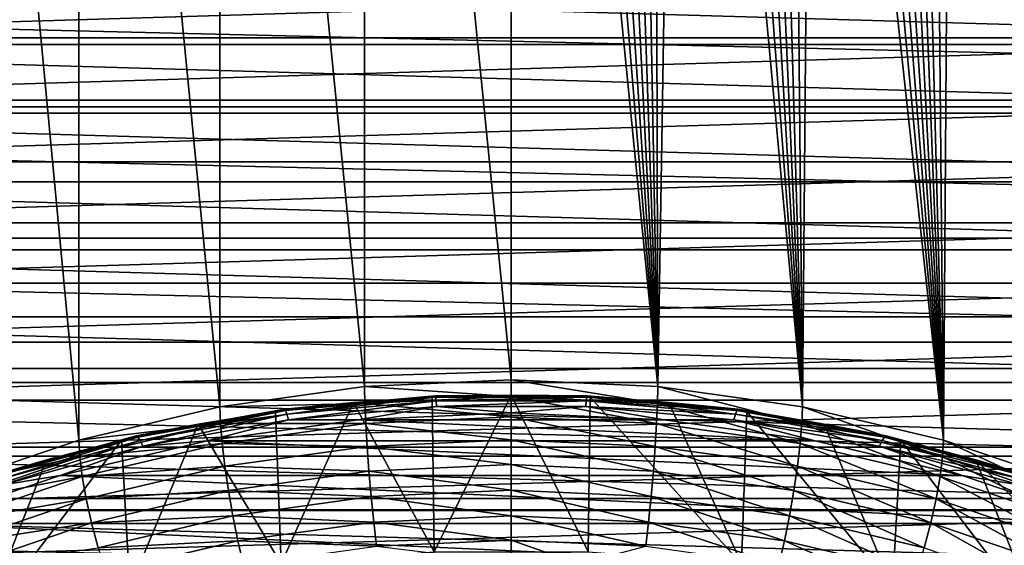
# Model space of a CAD drawing. Header units: metres. Extents: x -109 to 109, y -315 to 32.
# Tile 118 of 256: x -82.13 to -70.85, y -6.53 to -0.51. Entities that reach past the tile are written whole.
import ezdxf

# ---------------------------------------------------------------- set-up
doc = ezdxf.new("R2010")
doc.units = ezdxf.units.M
doc.layers.add('solid_K244242000C74_AAA', color=7, linetype='CONTINUOUS')

msp = doc.modelspace()

# ---------------------------------------------------------------- linework, layer by layer
at = {"layer": 'solid_K244242000C74_AAA'}
for points in [[(-78.179466, -4.710484, 32.714535), (-78.177765, 12.208551, 8.551981), (-79.836197, 11.977015, 8.391717)], [(-78.179466, -4.710484, 32.714535), (-76.5, -4.633224, 32.768631), (-78.177765, 12.208551, 8.551981)], [(-76.5, -4.633224, 32.768631), (-76.5, 12.287281, 8.603646), (-78.177765, 12.208551, 8.551981)], [(-74.820534, -4.710484, 32.714535), (-76.5, 12.287281, 8.603646), (-76.5, -4.633224, 32.768631)], [(-74.820534, -4.710484, 32.714535), (-76.202248, 11.993285, 9.018363), (-76.5, 12.287281, 8.603646)], [(-79.837814, -4.941292, 32.552921), (-79.836197, 11.977015, 8.391717), (-81.453308, 11.597256, 8.122096)], [(-79.837814, -4.941292, 32.552921), (-78.179466, -4.710484, 32.714535), (-79.836197, 11.977015, 8.391717)], [(-74.820534, -4.710484, 32.714535), (-75.914383, 11.704575, 9.415898), (-76.202248, 11.993285, 9.018363)], [(-74.820534, -4.710484, 32.714535), (-75.63652, 11.421638, 9.796545), (-75.914383, 11.704575, 9.415898)], [(-81.454185, -5.322745, 32.285824), (-81.453308, 11.597256, 8.122096), (-83.00779, 11.070264, 7.752285)], [(-81.454185, -5.322745, 32.285824), (-79.837814, -4.941292, 32.552921), (-81.453308, 11.597256, 8.122096)], [(-74.820534, -4.710484, 32.714535), (-75.369148, 11.145352, 10.160065), (-75.63652, 11.421638, 9.796545)], [(-83.008255, -5.850047, 31.916603), (-81.454185, -5.322745, 32.285824), (-83.00779, 11.070264, 7.752285)], [(-74.820534, -4.710484, 32.714535), (-75.111511, 10.875334, 10.507835), (-75.369148, 11.145352, 10.160065)], [(-74.820534, -4.710484, 32.714535), (-74.862427, 10.610888, 10.841472), (-75.111511, 10.875334, 10.507835)], [(-74.820534, -4.710484, 32.714535), (-74.574921, 10.302055, 11.222577), (-74.862427, 10.610888, 10.841472)], [(-74.820534, -4.710484, 32.714535), (-73.162186, -4.941292, 32.552921), (-74.574921, 10.302055, 11.222577)], [(-73.162186, -4.941292, 32.552921), (-74.301125, 10.001123, 11.586102), (-74.574921, 10.302055, 11.222577)], [(-73.162186, -4.941292, 32.552921), (-74.041504, 9.707992, 11.933603), (-74.301125, 10.001123, 11.586102)], [(-73.162186, -4.941292, 32.552921), (-73.795891, 9.423042, 12.265745), (-74.041504, 9.707992, 11.933603)], [(-73.162186, -4.941292, 32.552921), (-73.564705, 9.145864, 12.584454), (-73.795891, 9.423042, 12.265745)], [(-73.162186, -4.941292, 32.552921), (-73.295311, 8.811213, 12.964171), (-73.564705, 9.145864, 12.584454)], [(-73.162186, -4.941292, 32.552921), (-73.045395, 8.489083, 13.325026), (-73.295311, 8.811213, 12.964171)], [(-73.162186, -4.941292, 32.552921), (-71.545815, -5.322745, 32.285824), (-73.045395, 8.489083, 13.325026)], [(-71.545815, -5.322745, 32.285824), (-72.813988, 8.17984, 13.667796), (-73.045395, 8.489083, 13.325026)], [(-71.545815, -5.322745, 32.285824), (-72.598068, 7.882659, 13.993798), (-72.813988, 8.17984, 13.667796)], [(-71.545815, -5.322745, 32.285824), (-72.396751, 7.597281, 14.304178), (-72.598068, 7.882659, 13.993798)], [(-71.545815, -5.322745, 32.285824), (-72.208374, 7.322686, 14.600609), (-72.396751, 7.597281, 14.304178)], [(-71.545815, -5.322745, 32.285824), (-72.031448, 7.058841, 14.883239), (-72.208374, 7.322686, 14.600609)], [(-71.545815, -5.322745, 32.285824), (-71.864777, 6.805517, 15.152481), (-72.031448, 7.058841, 14.883239)], [(-71.545815, -5.322745, 32.285824), (-71.656921, 6.484136, 15.49078), (-71.864777, 6.805517, 15.152481)], [(-71.545815, -5.322745, 32.285824), (-71.464622, 6.181524, 15.806037), (-71.656921, 6.484136, 15.49078)], [(-71.545815, -5.322745, 32.285824), (-69.991745, -5.850047, 31.916603), (-71.464622, 6.181524, 15.806037)], [(-69.991745, -5.850047, 31.916603), (-71.287651, 5.897715, 16.099216), (-71.464622, 6.181524, 15.806037)], [(-69.991745, -5.850047, 31.916603), (-71.123932, 5.630943, 16.372532), (-71.287651, 5.897715, 16.099216)], [(-69.991745, -5.850047, 31.916603), (-70.970177, 5.378263, 16.628786), (-71.123932, 5.630943, 16.372532)], [(-69.991745, -5.850047, 31.916603), (-70.822723, 5.136228, 16.870913), (-70.970177, 5.378263, 16.628786)], [(-108.149307, 0, -83.82), (-44.850693, 0, -83.82), (-44.886593, -1.50672, -83.82)], [(-108.149307, 0, -83.82), (-44.886593, -1.50672, -83.82), (-108.113403, -1.50672, -83.82)], [(-62.877144, -0.79093, -48), (-90.122856, -0.79093, -48), (-90.145752, 0, -48)], [(-62.854248, 0, -48), (-62.877144, -0.79093, -48), (-90.145752, 0, -48)], [(-88.328331, -0.716052, -48.5), (-64.650002, 0, -48.5), (-88.349998, 0, -48.5)], [(-88.328331, -0.716052, -48.5), (-64.671669, -0.716052, -48.5), (-64.650002, 0, -48.5)], [(-88.328331, -0.716052, -48.5), (-88.263611, -1.428201, -48.5), (-64.671669, -0.716052, -48.5)], [(-88.263611, -1.428201, -48.5), (-64.736389, -1.428201, -48.5), (-64.671669, -0.716052, -48.5)], [(-62.946026, -1.579578, -48), (-90.053978, -1.579578, -48), (-90.122856, -0.79093, -48)], [(-62.877144, -0.79093, -48), (-62.946026, -1.579578, -48), (-90.122856, -0.79093, -48)], [(-88.263611, -1.428201, -48.5), (-88.155891, -2.136055, -48.5), (-64.736389, -1.428201, -48.5)], [(-88.155891, -2.136055, -48.5), (-64.844109, -2.136055, -48.5), (-64.736389, -1.428201, -48.5)], [(-108.113403, -1.50672, -83.82), (-44.886593, -1.50672, -83.82), (-44.994007, -3.008363, -83.82)], [(-108.113403, -1.50672, -83.82), (-44.994007, -3.008363, -83.82), (-108.005989, -3.008363, -83.82)], [(-63.060848, -2.36551, -48), (-89.939148, -2.36551, -48), (-90.053978, -1.579578, -48)], [(-62.946026, -1.579578, -48), (-63.060848, -2.36551, -48), (-90.053978, -1.579578, -48)], [(-88.155891, -2.136055, -48.5), (-88.005623, -2.835923, -48.5), (-64.844109, -2.136055, -48.5)], [(-88.005623, -2.835923, -48.5), (-64.994377, -2.835923, -48.5), (-64.844109, -2.136055, -48.5)], [(-63.22121, -3.143144, -48), (-89.778786, -3.143144, -48), (-89.939148, -2.36551, -48)], [(-63.060848, -2.36551, -48), (-63.22121, -3.143144, -48), (-89.939148, -2.36551, -48)], [(-88.005623, -2.835923, -48.5), (-87.813469, -3.525303, -48.5), (-64.994377, -2.835923, -48.5)], [(-87.813469, -3.525303, -48.5), (-65.186531, -3.525303, -48.5), (-64.994377, -2.835923, -48.5)], [(-108.005989, -3.008363, -83.82), (-44.994007, -3.008363, -83.82), (-45.172867, -4.504362, -83.82)], [(-108.005989, -3.008363, -83.82), (-45.172867, -4.504362, -83.82), (-107.827133, -4.504362, -83.82)], [(-63.426441, -3.910057, -48), (-89.573555, -3.910057, -48), (-89.778786, -3.143144, -48)], [(-63.22121, -3.143144, -48), (-63.426441, -3.910057, -48), (-89.778786, -3.143144, -48)], [(-87.813469, -3.525303, -48.5), (-87.579933, -4.202088, -48.5), (-65.186531, -3.525303, -48.5)], [(-87.579933, -4.202088, -48.5), (-65.420067, -4.202088, -48.5), (-65.186531, -3.525303, -48.5)], [(-63.676003, -4.663847, -48), (-89.323997, -4.663847, -48), (-89.573555, -3.910057, -48)], [(-63.426441, -3.910057, -48), (-63.676003, -4.663847, -48), (-89.573555, -3.910057, -48)], [(-87.579933, -4.202088, -48.5), (-87.306023, -4.863299, -48.5), (-65.420067, -4.202088, -48.5)], [(-87.306023, -4.863299, -48.5), (-65.693977, -4.863299, -48.5), (-65.420067, -4.202088, -48.5)], [(-107.827133, -4.504362, -83.82), (-45.172867, -4.504362, -83.82), (-45.422661, -5.98969, -83.82)], [(-107.827133, -4.504362, -83.82), (-45.422661, -5.98969, -83.82), (-107.577339, -5.98969, -83.82)], [(-63.968842, -5.401473, -48), (-89.031158, -5.401473, -48), (-89.323997, -4.663847, -48)], [(-63.676003, -4.663847, -48), (-63.968842, -5.401473, -48), (-89.323997, -4.663847, -48)], [(-78.176239, -4.901794, 32.93782), (-78.179466, -4.710484, 32.714535), (-79.837814, -4.941292, 32.552921)], [(-76.5, -4.824683, 32.991814), (-76.5, -4.633224, 32.768631), (-78.179466, -4.710484, 32.714535)], [(-78.176239, -4.901794, 32.93782), (-76.5, -4.824683, 32.991814), (-78.179466, -4.710484, 32.714535)], [(-74.823761, -4.901794, 32.93782), (-74.820534, -4.710484, 32.714535), (-76.5, -4.633224, 32.768631)], [(-76.5, -4.824683, 32.991814), (-74.823761, -4.901794, 32.93782), (-76.5, -4.633224, 32.768631)], [(-74.823761, -4.901794, 32.93782), (-73.168602, -5.132159, 32.776516), (-74.820534, -4.710484, 32.714535)], [(-73.168602, -5.132159, 32.776516), (-73.162186, -4.941292, 32.552921), (-74.820534, -4.710484, 32.714535)], [(-79.09977, -4.968785, 34.743561), (-77.404205, -4.82931, 34.968056), (-77.369987, -4.814682, 34.851463)], [(-79.09977, -4.968785, 34.743561), (-77.369987, -4.814682, 34.851463), (-79.086845, -4.982903, 34.626282)], [(-79.09977, -4.968785, 34.743561), (-78.305565, -4.89159, 34.924446), (-77.404205, -4.82931, 34.968056)], [(-77.369987, -4.814682, 34.851463), (-77.365662, -4.829566, 34.73365), (-79.086845, -4.982903, 34.626282)], [(-79.086845, -4.982903, 34.626282), (-77.365662, -4.829566, 34.73365), (-79.07093, -5.024214, 34.51601)], [(-77.365662, -4.829566, 34.73365), (-77.360336, -4.871821, 34.622715), (-79.07093, -5.024214, 34.51601)], [(-77.381882, -6.601624, 41.704617), (-77.404205, -4.82931, 34.968056), (-78.305565, -4.89159, 34.924446)], [(-78.176239, -4.901794, 32.93782), (-76.5, -5.056251, 33.173512), (-76.5, -4.824683, 32.991814)], [(-77.381882, -6.601624, 41.704617), (-76.5, -4.808529, 34.982605), (-77.404205, -4.82931, 34.968056)], [(-77.369987, -4.814682, 34.851463), (-77.404205, -4.82931, 34.968056), (-76.5, -4.808529, 34.982605)], [(-77.381882, -6.601624, 41.704617), (-75.618118, -6.601624, 41.704617), (-76.5, -4.808529, 34.982605)], [(-77.369987, -4.814682, 34.851463), (-76.5, -4.808529, 34.982605), (-75.630013, -4.814682, 34.851463)], [(-77.369987, -4.814682, 34.851463), (-75.630013, -4.814682, 34.851463), (-77.365662, -4.829566, 34.73365)], [(-75.630013, -4.814682, 34.851463), (-75.634338, -4.829566, 34.73365), (-77.365662, -4.829566, 34.73365)], [(-77.365662, -4.829566, 34.73365), (-75.634338, -4.829566, 34.73365), (-77.360336, -4.871821, 34.622715)], [(-75.634338, -4.829566, 34.73365), (-75.639664, -4.871821, 34.622715), (-77.360336, -4.871821, 34.622715)], [(-75.618118, -6.601624, 41.704617), (-75.595795, -4.82931, 34.968056), (-76.5, -4.808529, 34.982605)], [(-75.630013, -4.814682, 34.851463), (-76.5, -4.808529, 34.982605), (-75.595795, -4.82931, 34.968056)], [(-74.833328, -5.132923, 33.119827), (-74.823761, -4.901794, 32.93782), (-76.5, -4.824683, 32.991814)], [(-76.5, -5.056251, 33.173512), (-74.833328, -5.132923, 33.119827), (-76.5, -4.824683, 32.991814)], [(-75.634338, -4.829566, 34.73365), (-73.913155, -4.982903, 34.626282), (-75.639664, -4.871821, 34.622715)], [(-75.630013, -4.814682, 34.851463), (-73.90023, -4.968785, 34.743561), (-75.634338, -4.829566, 34.73365)], [(-73.90023, -4.968785, 34.743561), (-73.913155, -4.982903, 34.626282), (-75.634338, -4.829566, 34.73365)], [(-75.630013, -4.814682, 34.851463), (-75.595795, -4.82931, 34.968056), (-74.694435, -4.89159, 34.924446)], [(-75.630013, -4.814682, 34.851463), (-74.694435, -4.89159, 34.924446), (-73.90023, -4.968785, 34.743561)], [(-75.618118, -6.601624, 41.704617), (-73.862328, -6.738961, 41.608452), (-75.595795, -4.82931, 34.968056)], [(-73.862328, -6.738961, 41.608452), (-74.694435, -4.89159, 34.924446), (-75.595795, -4.82931, 34.968056)], [(-87.306023, -4.863299, -48.5), (-86.992653, -5.506974, -48.5), (-65.693977, -4.863299, -48.5)], [(-86.992653, -5.506974, -48.5), (-66.007347, -5.506974, -48.5), (-65.693977, -4.863299, -48.5)], [(-79.831398, -5.132159, 32.776516), (-79.837814, -4.941292, 32.552921), (-81.454185, -5.322745, 32.285824)], [(-79.831398, -5.132159, 32.776516), (-78.176239, -4.901794, 32.93782), (-79.837814, -4.941292, 32.552921)], [(-78.166672, -5.132923, 33.119827), (-78.176239, -4.901794, 32.93782), (-79.831398, -5.132159, 32.776516)], [(-79.137672, -6.738961, 41.608452), (-78.305565, -4.89159, 34.924446), (-79.201248, -4.995171, 34.851917)], [(-79.09977, -4.968785, 34.743561), (-79.201248, -4.995171, 34.851917), (-78.305565, -4.89159, 34.924446)], [(-79.137672, -6.738961, 41.608452), (-77.381882, -6.601624, 41.704617), (-78.305565, -4.89159, 34.924446)], [(-79.07093, -5.024214, 34.51601), (-77.360336, -4.871821, 34.622715), (-79.052917, -5.090387, 34.418964)], [(-77.360336, -4.871821, 34.622715), (-77.354309, -4.939061, 34.524925), (-79.052917, -5.090387, 34.418964)], [(-79.052917, -5.090387, 34.418964), (-77.354309, -4.939061, 34.524925), (-78.252434, -5.089148, 34.40263)], [(-77.354309, -4.939061, 34.524925), (-76.500031, -5.008575, 34.459049), (-78.252434, -5.089148, 34.40263)], [(-78.166672, -5.132923, 33.119827), (-76.5, -5.056251, 33.173512), (-78.176239, -4.901794, 32.93782)], [(-77.360336, -4.871821, 34.622715), (-75.639664, -4.871821, 34.622715), (-77.354309, -4.939061, 34.524925)], [(-75.639664, -4.871821, 34.622715), (-75.645691, -4.939061, 34.524925), (-77.354309, -4.939061, 34.524925)], [(-77.354309, -4.939061, 34.524925), (-75.645691, -4.939061, 34.524925), (-76.500031, -5.008575, 34.459049)], [(-75.645691, -4.939061, 34.524925), (-74.74762, -5.089143, 34.402634), (-76.500031, -5.008575, 34.459049)], [(-75.639664, -4.871821, 34.622715), (-73.92907, -5.024214, 34.51601), (-75.645691, -4.939061, 34.524925)], [(-75.645691, -4.939061, 34.524925), (-73.947083, -5.090387, 34.418964), (-74.74762, -5.089143, 34.402634)], [(-73.92907, -5.024214, 34.51601), (-73.947083, -5.090387, 34.418964), (-75.645691, -4.939061, 34.524925)], [(-73.913155, -4.982903, 34.626282), (-73.92907, -5.024214, 34.51601), (-75.639664, -4.871821, 34.622715)], [(-74.833328, -5.132923, 33.119827), (-73.187622, -5.361972, 32.959446), (-74.823761, -4.901794, 32.93782)], [(-73.187622, -5.361972, 32.959446), (-73.168602, -5.132159, 32.776516), (-74.823761, -4.901794, 32.93782)], [(-73.862328, -6.738961, 41.608452), (-73.798752, -4.995171, 34.851917), (-74.694435, -4.89159, 34.924446)], [(-73.90023, -4.968785, 34.743561), (-74.694435, -4.89159, 34.924446), (-73.798752, -4.995171, 34.851917)], [(-73.168602, -5.132159, 32.776516), (-71.555336, -5.512879, 32.509933), (-73.162186, -4.941292, 32.552921)], [(-71.555336, -5.512879, 32.509933), (-71.545815, -5.322745, 32.285824), (-73.162186, -4.941292, 32.552921)], [(-80.799072, -5.275185, 34.529018), (-79.201248, -4.995171, 34.851917), (-79.09977, -4.968785, 34.743561)], [(-80.799072, -5.275185, 34.529018), (-79.09977, -4.968785, 34.743561), (-80.777702, -5.287778, 34.412807)], [(-80.799072, -5.275185, 34.529018), (-80.088432, -5.139728, 34.750698), (-79.201248, -4.995171, 34.851917)], [(-79.09977, -4.968785, 34.743561), (-79.086845, -4.982903, 34.626282), (-80.777702, -5.287778, 34.412807)], [(-80.777702, -5.287778, 34.412807), (-79.086845, -4.982903, 34.626282), (-80.751381, -5.327214, 34.303844)], [(-79.086845, -4.982903, 34.626282), (-79.07093, -5.024214, 34.51601), (-80.751381, -5.327214, 34.303844)], [(-80.751381, -5.327214, 34.303844), (-79.07093, -5.024214, 34.51601), (-80.721596, -5.391264, 34.20829)], [(-79.07093, -5.024214, 34.51601), (-79.052917, -5.090387, 34.418964), (-80.721596, -5.391264, 34.20829)], [(-79.137672, -6.738961, 41.608452), (-79.201248, -4.995171, 34.851917), (-80.088432, -5.139728, 34.750698)], [(-78.252434, -5.089148, 34.40263), (-76.500031, -5.008575, 34.459049), (-74.74762, -5.089143, 34.402634)], [(-78.166672, -5.132923, 33.119827), (-76.5, -5.318844, 33.306492), (-76.5, -5.056251, 33.173512)], [(-74.848877, -5.3948, 33.253307), (-74.833328, -5.132923, 33.119827), (-76.5, -5.056251, 33.173512)], [(-76.5, -5.318844, 33.306492), (-74.848877, -5.3948, 33.253307), (-76.5, -5.056251, 33.173512)], [(-73.92907, -5.024214, 34.51601), (-72.248619, -5.327214, 34.303844), (-73.947083, -5.090387, 34.418964)], [(-73.913155, -4.982903, 34.626282), (-72.222298, -5.287778, 34.412807), (-73.92907, -5.024214, 34.51601)], [(-72.222298, -5.287778, 34.412807), (-72.248619, -5.327214, 34.303844), (-73.92907, -5.024214, 34.51601)], [(-73.90023, -4.968785, 34.743561), (-72.200928, -5.275185, 34.529018), (-73.913155, -4.982903, 34.626282)], [(-72.200928, -5.275185, 34.529018), (-72.222298, -5.287778, 34.412807), (-73.913155, -4.982903, 34.626282)], [(-73.90023, -4.968785, 34.743561), (-73.798752, -4.995171, 34.851917), (-72.911568, -5.139728, 34.750698)], [(-73.90023, -4.968785, 34.743561), (-72.911568, -5.139728, 34.750698), (-72.200928, -5.275185, 34.529018)], [(-73.862328, -6.738961, 41.608452), (-72.130432, -7.012391, 41.416996), (-73.798752, -4.995171, 34.851917)], [(-72.130432, -7.012391, 41.416996), (-72.911568, -5.139728, 34.750698), (-73.798752, -4.995171, 34.851917)], [(-81.444664, -5.512879, 32.509933), (-79.831398, -5.132159, 32.776516), (-81.454185, -5.322745, 32.285824)], [(-79.812378, -5.361972, 32.959446), (-79.831398, -5.132159, 32.776516), (-81.444664, -5.512879, 32.509933)], [(-80.869568, -7.012391, 41.416996), (-80.088432, -5.139728, 34.750698), (-80.964325, -5.324806, 34.621105)], [(-80.799072, -5.275185, 34.529018), (-80.964325, -5.324806, 34.621105), (-80.088432, -5.139728, 34.750698)], [(-80.869568, -7.012391, 41.416996), (-79.137672, -6.738961, 41.608452), (-80.088432, -5.139728, 34.750698)], [(-80.721596, -5.391264, 34.20829), (-79.052917, -5.090387, 34.418964), (-79.983131, -5.329886, 34.234062)], [(-79.983131, -5.329886, 34.234062), (-78.252434, -5.089148, 34.40263), (-73.016922, -5.329876, 34.23407)], [(-79.052917, -5.090387, 34.418964), (-78.252434, -5.089148, 34.40263), (-79.983131, -5.329886, 34.234062)], [(-79.812378, -5.361972, 32.959446), (-78.166672, -5.132923, 33.119827), (-79.831398, -5.132159, 32.776516)], [(-78.151123, -5.3948, 33.253307), (-78.166672, -5.132923, 33.119827), (-79.812378, -5.361972, 32.959446)], [(-78.252434, -5.089148, 34.40263), (-74.74762, -5.089143, 34.402634), (-73.016922, -5.329876, 34.23407)], [(-78.151123, -5.3948, 33.253307), (-76.5, -5.318844, 33.306492), (-78.166672, -5.132923, 33.119827)], [(-74.848877, -5.3948, 33.253307), (-73.218513, -5.621714, 33.094421), (-74.833328, -5.132923, 33.119827)], [(-73.218513, -5.621714, 33.094421), (-73.187622, -5.361972, 32.959446), (-74.833328, -5.132923, 33.119827)], [(-73.947083, -5.090387, 34.418964), (-73.016922, -5.329876, 34.23407), (-74.74762, -5.089143, 34.402634)], [(-73.947083, -5.090387, 34.418964), (-72.278404, -5.391264, 34.20829), (-73.016922, -5.329876, 34.23407)], [(-72.248619, -5.327214, 34.303844), (-72.278404, -5.391264, 34.20829), (-73.947083, -5.090387, 34.418964)], [(-73.187622, -5.361972, 32.959446), (-71.583565, -5.740519, 32.694382), (-73.168602, -5.132159, 32.776516)], [(-71.583565, -5.740519, 32.694382), (-71.555336, -5.512879, 32.509933), (-73.168602, -5.132159, 32.776516)], [(-72.130432, -7.012391, 41.416996), (-72.035675, -5.324806, 34.621105), (-72.911568, -5.139728, 34.750698)], [(-72.200928, -5.275185, 34.529018), (-72.911568, -5.139728, 34.750698), (-72.035675, -5.324806, 34.621105)], [(-82.447968, -5.730288, 34.21035), (-80.964325, -5.324806, 34.621105), (-80.799072, -5.275185, 34.529018)], [(-82.447968, -5.730288, 34.21035), (-80.799072, -5.275185, 34.529018), (-82.418404, -5.740619, 34.095722)], [(-80.799072, -5.275185, 34.529018), (-80.777702, -5.287778, 34.412807), (-82.418404, -5.740619, 34.095722)], [(-82.418404, -5.740619, 34.095722), (-80.777702, -5.287778, 34.412807), (-82.381981, -5.777268, 33.988712)], [(-80.777702, -5.287778, 34.412807), (-80.751381, -5.327214, 34.303844), (-82.381981, -5.777268, 33.988712)], [(-72.222298, -5.287778, 34.412807), (-70.581596, -5.740619, 34.095722), (-72.248619, -5.327214, 34.303844)], [(-72.200928, -5.275185, 34.529018), (-70.552032, -5.730288, 34.21035), (-72.222298, -5.287778, 34.412807)], [(-70.552032, -5.730288, 34.21035), (-70.581596, -5.740619, 34.095722), (-72.222298, -5.287778, 34.412807)], [(-72.200928, -5.275185, 34.529018), (-72.035675, -5.324806, 34.621105), (-71.173828, -5.549824, 34.463547)], [(-72.200928, -5.275185, 34.529018), (-71.173828, -5.549824, 34.463547), (-70.552032, -5.730288, 34.21035)], [(-64.304207, -6.1212, -48), (-88.695793, -6.1212, -48), (-89.031158, -5.401473, -48)], [(-63.968842, -5.401473, -48), (-64.304207, -6.1212, -48), (-89.031158, -5.401473, -48)], [(-81.444664, -5.512879, 32.509933), (-81.454185, -5.322745, 32.285824), (-83.008255, -5.850047, 31.916603)], [(-82.56189, -7.419437, 41.131977), (-80.964325, -5.324806, 34.621105), (-81.826172, -5.549824, 34.463547)], [(-82.56189, -7.419437, 41.131977), (-80.869568, -7.012391, 41.416996), (-80.964325, -5.324806, 34.621105)], [(-82.447968, -5.730288, 34.21035), (-81.826172, -5.549824, 34.463547), (-80.964325, -5.324806, 34.621105)], [(-82.381981, -5.777268, 33.988712), (-80.751381, -5.327214, 34.303844), (-82.340775, -5.838165, 33.895367)], [(-80.751381, -5.327214, 34.303844), (-80.721596, -5.391264, 34.20829), (-82.340775, -5.838165, 33.895367)], [(-82.340775, -5.838165, 33.895367), (-80.721596, -5.391264, 34.20829), (-81.670151, -5.727773, 33.95546)], [(-81.670151, -5.727773, 33.95546), (-79.983131, -5.329886, 34.234062), (-71.329903, -5.727758, 33.955471)], [(-80.721596, -5.391264, 34.20829), (-79.983131, -5.329886, 34.234062), (-81.670151, -5.727773, 33.95546)], [(-81.416435, -5.740519, 32.694382), (-79.812378, -5.361972, 32.959446), (-81.444664, -5.512879, 32.509933)], [(-79.781487, -5.621714, 33.094421), (-79.812378, -5.361972, 32.959446), (-81.416435, -5.740519, 32.694382)], [(-79.983131, -5.329886, 34.234062), (-73.016922, -5.329876, 34.23407), (-71.329903, -5.727758, 33.955471)], [(-79.781487, -5.621714, 33.094421), (-78.151123, -5.3948, 33.253307), (-79.812378, -5.361972, 32.959446)], [(-78.130203, -5.677344, 33.333122), (-78.151123, -5.3948, 33.253307), (-79.781487, -5.621714, 33.094421)], [(-78.151123, -5.3948, 33.253307), (-76.5, -5.60235, 33.385632), (-76.5, -5.318844, 33.306492)], [(-78.130203, -5.677344, 33.333122), (-76.5, -5.60235, 33.385632), (-78.151123, -5.3948, 33.253307)], [(-74.869797, -5.677344, 33.333122), (-74.848877, -5.3948, 33.253307), (-76.5, -5.318844, 33.306492)], [(-76.5, -5.60235, 33.385632), (-74.869797, -5.677344, 33.333122), (-76.5, -5.318844, 33.306492)], [(-74.869797, -5.677344, 33.333122), (-73.260086, -5.901382, 33.176247), (-74.848877, -5.3948, 33.253307)], [(-73.260086, -5.901382, 33.176247), (-73.218513, -5.621714, 33.094421), (-74.848877, -5.3948, 33.253307)], [(-73.218513, -5.621714, 33.094421), (-71.629417, -5.99673, 32.831833), (-73.187622, -5.361972, 32.959446)], [(-71.629417, -5.99673, 32.831833), (-71.583565, -5.740519, 32.694382), (-73.187622, -5.361972, 32.959446)], [(-72.278404, -5.391264, 34.20829), (-71.329903, -5.727758, 33.955471), (-73.016922, -5.329876, 34.23407)], [(-72.248619, -5.327214, 34.303844), (-70.618019, -5.777268, 33.988712), (-72.278404, -5.391264, 34.20829)], [(-72.278404, -5.391264, 34.20829), (-70.659225, -5.838165, 33.895367), (-71.329903, -5.727758, 33.955471)], [(-70.618019, -5.777268, 33.988712), (-70.659225, -5.838165, 33.895367), (-72.278404, -5.391264, 34.20829)], [(-70.581596, -5.740619, 34.095722), (-70.618019, -5.777268, 33.988712), (-72.248619, -5.327214, 34.303844)], [(-72.130432, -7.012391, 41.416996), (-70.43811, -7.419437, 41.131977), (-72.035675, -5.324806, 34.621105)], [(-70.43811, -7.419437, 41.131977), (-71.173828, -5.549824, 34.463547), (-72.035675, -5.324806, 34.621105)], [(-71.555336, -5.512879, 32.509933), (-70.00425, -6.039168, 32.141422), (-71.545815, -5.322745, 32.285824)], [(-70.00425, -6.039168, 32.141422), (-69.991745, -5.850047, 31.916603), (-71.545815, -5.322745, 32.285824)], [(-86.992653, -5.506974, -48.5), (-86.641006, -6.130447, -48.5), (-66.007347, -5.506974, -48.5)], [(-86.641006, -6.130447, -48.5), (-66.358994, -6.130447, -48.5), (-66.007347, -5.506974, -48.5)], [(-82.99575, -6.039168, 32.141422), (-81.444664, -5.512879, 32.509933), (-83.008255, -5.850047, 31.916603)], [(-81.416435, -5.740519, 32.694382), (-81.444664, -5.512879, 32.509933), (-82.99575, -6.039168, 32.141422)], [(-71.583565, -5.740519, 32.694382), (-70.041336, -6.263803, 32.327976), (-71.555336, -5.512879, 32.509933)], [(-70.041336, -6.263803, 32.327976), (-70.00425, -6.039168, 32.141422), (-71.555336, -5.512879, 32.509933)], [(-82.56189, -7.419437, 41.131977), (-81.826172, -5.549824, 34.463547), (-82.671265, -5.814072, 34.278519)], [(-82.447968, -5.730288, 34.21035), (-82.671265, -5.814072, 34.278519), (-81.826172, -5.549824, 34.463547)], [(-81.370583, -5.99673, 32.831833), (-79.781487, -5.621714, 33.094421), (-81.416435, -5.740519, 32.694382)], [(-79.739914, -5.901382, 33.176247), (-79.781487, -5.621714, 33.094421), (-81.370583, -5.99673, 32.831833)], [(-79.739914, -5.901382, 33.176247), (-78.130203, -5.677344, 33.333122), (-79.781487, -5.621714, 33.094421)], [(-78.130203, -5.677344, 33.333122), (-76.5, -5.895853, 33.407883), (-76.5, -5.60235, 33.385632)], [(-74.895287, -5.969674, 33.356194), (-74.869797, -5.677344, 33.333122), (-76.5, -5.60235, 33.385632)], [(-76.5, -5.895853, 33.407883), (-74.895287, -5.969674, 33.356194), (-76.5, -5.60235, 33.385632)], [(-73.260086, -5.901382, 33.176247), (-71.691124, -6.271647, 32.916985), (-73.218513, -5.621714, 33.094421)], [(-71.691124, -6.271647, 32.916985), (-71.629417, -5.99673, 32.831833), (-73.218513, -5.621714, 33.094421)], [(-68.800682, -7.956413, 40.755981), (-70.328735, -5.814072, 34.278519), (-71.173828, -5.549824, 34.463547)], [(-70.552032, -5.730288, 34.21035), (-71.173828, -5.549824, 34.463547), (-70.328735, -5.814072, 34.278519)], [(-70.43811, -7.419437, 41.131977), (-68.800682, -7.956413, 40.755981), (-71.173828, -5.549824, 34.463547)], [(-83.292114, -6.277767, 33.570351), (-81.670151, -5.727773, 33.95546), (-69.707932, -6.277748, 33.570362)], [(-82.340775, -5.838165, 33.895367), (-81.670151, -5.727773, 33.95546), (-83.292114, -6.277767, 33.570351)], [(-82.958664, -6.263803, 32.327976), (-81.416435, -5.740519, 32.694382), (-82.99575, -6.039168, 32.141422)], [(-81.370583, -5.99673, 32.831833), (-81.416435, -5.740519, 32.694382), (-82.958664, -6.263803, 32.327976)], [(-81.670151, -5.727773, 33.95546), (-71.329903, -5.727758, 33.955471), (-69.707932, -6.277748, 33.570362)], [(-78.104713, -5.969674, 33.356194), (-78.130203, -5.677344, 33.333122), (-79.739914, -5.901382, 33.176247)], [(-78.104713, -5.969674, 33.356194), (-76.5, -5.895853, 33.407883), (-78.130203, -5.677344, 33.333122)], [(-74.895287, -5.969674, 33.356194), (-73.310745, -6.190208, 33.201775), (-74.869797, -5.677344, 33.333122)], [(-73.310745, -6.190208, 33.201775), (-73.260086, -5.901382, 33.176247), (-74.869797, -5.677344, 33.333122)], [(-71.629417, -5.99673, 32.831833), (-70.10157, -6.515134, 32.468842), (-71.583565, -5.740519, 32.694382)], [(-70.10157, -6.515134, 32.468842), (-70.041336, -6.263803, 32.327976), (-71.583565, -5.740519, 32.694382)], [(-70.659225, -5.838165, 33.895367), (-69.707932, -6.277748, 33.570362), (-71.329903, -5.727758, 33.955471)], [(-81.308876, -6.271647, 32.916985), (-79.739914, -5.901382, 33.176247), (-81.370583, -5.99673, 32.831833)], [(-79.689255, -6.190208, 33.201775), (-79.739914, -5.901382, 33.176247), (-81.308876, -6.271647, 32.916985)], [(-79.689255, -6.190208, 33.201775), (-78.104713, -5.969674, 33.356194), (-79.739914, -5.901382, 33.176247)], [(-78.075638, -6.260533, 33.32164), (-78.104713, -5.969674, 33.356194), (-79.689255, -6.190208, 33.201775)], [(-78.104713, -5.969674, 33.356194), (-76.5, -6.188049, 33.372391), (-76.5, -5.895853, 33.407883)], [(-78.075638, -6.260533, 33.32164), (-76.5, -6.188049, 33.372391), (-78.104713, -5.969674, 33.356194)], [(-74.924362, -6.260533, 33.32164), (-74.895287, -5.969674, 33.356194), (-76.5, -5.895853, 33.407883)], [(-76.5, -6.188049, 33.372391), (-74.924362, -6.260533, 33.32164), (-76.5, -5.895853, 33.407883)], [(-74.924362, -6.260533, 33.32164), (-73.368538, -6.477072, 33.170017), (-74.895287, -5.969674, 33.356194)], [(-73.368538, -6.477072, 33.170017), (-73.310745, -6.190208, 33.201775), (-74.895287, -5.969674, 33.356194)], [(-73.310745, -6.190208, 33.201775), (-71.766319, -6.554684, 32.946564), (-73.260086, -5.901382, 33.176247)], [(-71.766319, -6.554684, 32.946564), (-71.691124, -6.271647, 32.916985), (-73.260086, -5.901382, 33.176247)], [(-107.577339, -5.98969, -83.82), (-45.422661, -5.98969, -83.82), (-45.742775, -7.461317, -83.82)], [(-107.577339, -5.98969, -83.82), (-45.742775, -7.461317, -83.82), (-107.257225, -7.461317, -83.82)], [(-82.89843, -6.515134, 32.468842), (-81.370583, -5.99673, 32.831833), (-82.958664, -6.263803, 32.327976)], [(-81.308876, -6.271647, 32.916985), (-81.370583, -5.99673, 32.831833), (-82.89843, -6.515134, 32.468842)], [(-71.691124, -6.271647, 32.916985), (-70.18264, -6.783483, 32.558594), (-71.629417, -5.99673, 32.831833)], [(-70.18264, -6.783483, 32.558594), (-70.10157, -6.515134, 32.468842), (-71.629417, -5.99673, 32.831833)], [(-64.680969, -6.820297, -48), (-88.319031, -6.820297, -48), (-88.695793, -6.1212, -48)], [(-64.304207, -6.1212, -48), (-64.680969, -6.820297, -48), (-88.695793, -6.1212, -48)], [(-86.641006, -6.130447, -48.5), (-86.252464, -6.731366, -48.5), (-66.358994, -6.130447, -48.5)], [(-86.252464, -6.731366, -48.5), (-66.747536, -6.731366, -48.5), (-66.358994, -6.130447, -48.5)], [(-81.233681, -6.554684, 32.946564), (-79.689255, -6.190208, 33.201775), (-81.308876, -6.271647, 32.916985)], [(-79.631462, -6.477072, 33.170017), (-79.689255, -6.190208, 33.201775), (-81.233681, -6.554684, 32.946564)], [(-79.631462, -6.477072, 33.170017), (-78.075638, -6.260533, 33.32164), (-79.689255, -6.190208, 33.201775)], [(-78.075638, -6.260533, 33.32164), (-76.5, -6.46769, 33.280521), (-76.5, -6.188049, 33.372391)], [(-74.95591, -6.538722, 33.230785), (-74.924362, -6.260533, 33.32164), (-76.5, -6.188049, 33.372391)], [(-76.5, -6.46769, 33.280521), (-74.95591, -6.538722, 33.230785), (-76.5, -6.188049, 33.372391)], [(-73.368538, -6.477072, 33.170017), (-71.852097, -6.834943, 32.919434), (-73.310745, -6.190208, 33.201775)], [(-71.852097, -6.834943, 32.919434), (-71.766319, -6.554684, 32.946564), (-73.310745, -6.190208, 33.201775)], [(-84.828583, -6.972909, 33.083607), (-83.292114, -6.277767, 33.570351), (-68.171463, -6.972888, 33.083622)], [(-83.292114, -6.277767, 33.570351), (-69.707932, -6.277748, 33.570362), (-68.171463, -6.972888, 33.083622)], [(-82.81736, -6.783483, 32.558594), (-81.308876, -6.271647, 32.916985), (-82.89843, -6.515134, 32.468842)], [(-81.233681, -6.554684, 32.946564), (-81.308876, -6.271647, 32.916985), (-82.81736, -6.783483, 32.558594)], [(-78.04409, -6.538722, 33.230785), (-78.075638, -6.260533, 33.32164), (-79.631462, -6.477072, 33.170017)], [(-78.04409, -6.538722, 33.230785), (-76.5, -6.46769, 33.280521), (-78.075638, -6.260533, 33.32164)], [(-74.95591, -6.538722, 33.230785), (-73.431236, -6.750925, 33.082199), (-74.924362, -6.260533, 33.32164)], [(-73.431236, -6.750925, 33.082199), (-73.368538, -6.477072, 33.170017), (-74.924362, -6.260533, 33.32164)], [(-71.766319, -6.554684, 32.946564), (-70.281418, -7.058517, 32.593777), (-71.691124, -6.271647, 32.916985)], [(-70.281418, -7.058517, 32.593777), (-70.18264, -6.783483, 32.558594), (-71.691124, -6.271647, 32.916985)], [(-81.147903, -6.834943, 32.919434), (-79.631462, -6.477072, 33.170017), (-81.233681, -6.554684, 32.946564)], [(-79.568764, -6.750925, 33.082199), (-79.631462, -6.477072, 33.170017), (-81.147903, -6.834943, 32.919434)], [(-79.568764, -6.750925, 33.082199), (-78.04409, -6.538722, 33.230785), (-79.631462, -6.477072, 33.170017)], [(-78.04409, -6.538722, 33.230785), (-76.5, -6.722317, 33.136993), (-76.5, -6.46769, 33.280521)], [(-76.5, -6.46769, 33.280521), (-76.5, -6.722317, 33.136993), (-75.723457, -6.740517, 33.124252)], [(-76.5, -6.46769, 33.280521), (-75.723457, -6.740517, 33.124252), (-74.95591, -6.538722, 33.230785)], [(-73.431236, -6.750925, 33.082199), (-71.945152, -7.101631, 32.836632), (-73.368538, -6.477072, 33.170017)], [(-71.945152, -7.101631, 32.836632), (-71.852097, -6.834943, 32.919434), (-73.368538, -6.477072, 33.170017)]]:
    msp.add_3dface(points, dxfattribs=at)

doc.saveas('drawing.dxf')
